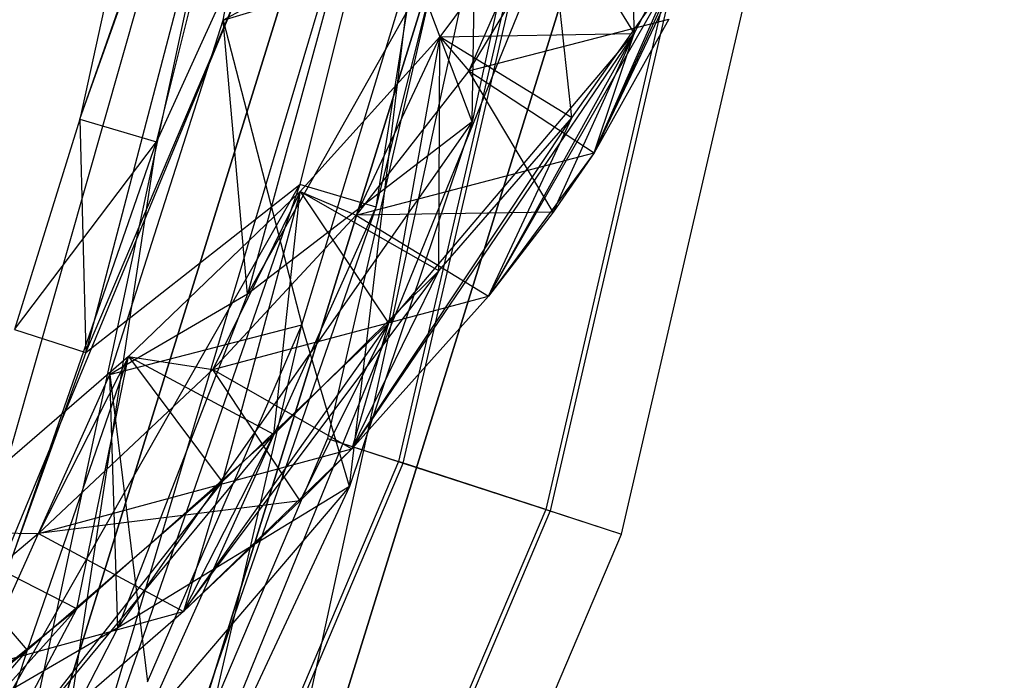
# Model space of a CAD drawing. Extents: x 5.4 to 34.8, y -14.7 to 14.7.
# Tile 185 of 251: x 33.2 to 34.7, y -4.8 to -3.8. Entities that reach past the tile are written whole.
import ezdxf

# ---------------------------------------------------------------- set-up
doc = ezdxf.new("R2010")
doc.units = 0
doc.header["$LTSCALE"] = 2.54
doc.layers.get('0').update_dxf_attribs({"color": 13, "linetype": 'CONTINUOUS'})

# ---------------------------------------------------------------- blocks, each defined once
blk = doc.blocks.new('BOHO_S_PM_7777_STL')
at = {"color": 0}
for p, q in [((33.7546, -1.9154, 12.1618), (33.3167, -3.9264, 12.1618)), ((33.7546, -1.9154, 12.1618), (33.3167, -3.9264, 12.1618)), ((34.2497, -1.9855, 7.6618), (33.6903, -4.4086, 7.6618)), ((34.2497, -1.9855, 7.6618), (33.6903, -4.4086, 7.6618)), ((34.3616, -2.0013, 7.4575), (33.7978, -4.4435, 7.4575)), ((34.3616, -2.0013, 7.4575), (33.7978, -4.4435, 7.4575)), ((33.8048, -4.4458, 7.8618), (34.3689, -2.0023, 7.8618)), ((33.8048, -4.4458, 7.8618), (34.3689, -2.0023, 7.8618)), ((34.5927, -2.0337, 7.4533), (34.0197, -4.5157, 7.4533)), ((34.5927, -2.0337, 7.4533), (34.0197, -4.5157, 7.4533)), ((34.6, -2.0348, 7.8575), (34.0267, -4.5179, 7.8575)), ((34.6, -2.0348, 7.8575), (34.0267, -4.5179, 7.8575)), ((34.1342, -4.5529, 7.6533), (34.7119, -2.0505, 7.6533)), ((34.1342, -4.5529, 7.6533), (34.7119, -2.0505, 7.6533)), ((33.0826, -4.8797, 4.4547), (33.709, -2.6799, 4.4547)), ((33.0826, -4.8797, 4.6547), (33.709, -2.6799, 4.4547)), ((33.0826, -4.8797, 4.4547), (33.709, -2.6799, 4.4547)), ((33.0826, -4.8797, 4.6547), (33.709, -2.6799, 4.4547)), ((33.0826, -4.8797, 4.6547), (33.709, -2.6799, 4.6547)), ((33.0826, -4.8797, 4.6547), (33.709, -2.6799, 4.6547)), ((33.1618, -5.2278, 4.6547), (33.709, -2.6799, 4.6547)), ((33.1618, -5.2278, 4.6547), (33.709, -2.6799, 4.6547)), ((33.3167, -3.9264, 12.1618), (33.7264, -2.7502, 11.9575)), ((33.3167, -3.9264, 12.1618), (33.7264, -2.7502, 11.9575)), ((33.3167, -3.9264, 12.1618), (33.7336, -2.7517, 12.3618)), ((33.3167, -3.9264, 12.1618), (33.7336, -2.7517, 12.3618)), ((33.7264, -2.7502, 11.9575), (33.3256, -4.2786, 11.9575)), ((33.7264, -2.7502, 11.9575), (33.3256, -4.2786, 11.9575)), ((33.4321, -3.9607, 12.3618), (33.7336, -2.7517, 12.3618)), ((33.4321, -3.9607, 12.3618), (33.7336, -2.7517, 12.3618)), ((33.9623, -2.7979, 12.3575), (33.2403, -5.2242, 12.3575)), ((33.9623, -2.7979, 12.3575), (33.2403, -5.2242, 12.3575)), ((33.3256, -4.2786, 11.9575), (33.9551, -2.7964, 11.9533)), ((33.3256, -4.2786, 11.9575), (33.9551, -2.7964, 11.9533)), ((33.9623, -2.7979, 12.3575), (33.4321, -3.9607, 12.3618)), ((33.9623, -2.7979, 12.3575), (33.4321, -3.9607, 12.3618)), ((33.9551, -2.7964, 11.9533), (33.6488, -4.0252, 11.9533)), ((33.9551, -2.7964, 11.9533), (33.6488, -4.0252, 11.9533)), ((33.7641, -4.0595, 12.1533), (33.9623, -2.7979, 12.3575)), ((33.7641, -4.0595, 12.1533), (33.9623, -2.7979, 12.3575)), ((33.7641, -4.0595, 12.1533), (34.0731, -2.8203, 12.1533)), ((33.7641, -4.0595, 12.1533), (34.0731, -2.8203, 12.1533)), ((33.8316, -3.0683, 4.4547), (33.0826, -4.8797, 4.4547)), ((33.8316, -3.0683, 4.4547), (33.0826, -4.8797, 4.4547)), ((33.1618, -5.2278, 4.4547), (33.8316, -3.0683, 4.4547)), ((33.8316, -3.0683, 4.4547), (33.1618, -5.2278, 4.6547)), ((33.8316, -3.0683, 4.4547), (33.1618, -5.2278, 4.6547)), ((33.8316, -3.0683, 4.6547), (33.1618, -5.2278, 4.6547)), ((33.1618, -5.2278, 4.4547), (33.8316, -3.0683, 4.4547)), ((33.8316, -3.0683, 4.6547), (33.1618, -5.2278, 4.6547)), ((34.0314, -3.1131, 10.1567), (33.3519, -5.304, 10.1567)), ((33.3519, -5.304, 10.1567), (34.0314, -3.1131, 9.9567)), ((34.0314, -3.1131, 9.9567), (33.3519, -5.304, 9.9567)), ((33.3519, -5.304, 10.1567), (34.0314, -3.1131, 9.9567)), ((34.0314, -3.1131, 10.1567), (33.3519, -5.304, 10.1567)), ((34.0314, -3.1131, 9.9567), (33.3519, -5.304, 9.9567)), ((33.5376, -5.3784, 10.1567), (34.0314, -3.1131, 10.1567)), ((33.5376, -5.3784, 10.1567), (34.0314, -3.1131, 10.1567)), ((33.9089, -3.9306, 9.7644), (33.9204, -3.1401, 8.8201)), ((33.9089, -3.9306, 9.7644), (33.9204, -3.1401, 8.8201)), ((34.2266, -3.1567, 9.9567), (33.3519, -5.304, 9.9567)), ((34.2266, -3.1567, 9.9567), (33.3519, -5.304, 9.9567)), ((33.5376, -5.3784, 10.1567), (34.2266, -3.1567, 10.1567)), ((34.2266, -3.1567, 9.9567), (33.5376, -5.3784, 9.9567)), ((34.2266, -3.1567, 9.9567), (33.5376, -5.3784, 9.9567)), ((34.2266, -3.1567, 9.9567), (33.5376, -5.3784, 10.1567)), ((34.2266, -3.1567, 9.9567), (33.5376, -5.3784, 10.1567)), ((33.5376, -5.3784, 10.1567), (34.2266, -3.1567, 10.1567)), ((33.5327, -3.7772, 9.6423), (33.6409, -3.2371, 8.8692)), ((33.5327, -3.7772, 9.6423), (33.6409, -3.2371, 8.8692)), ((34.0288, -3.3755, 8.9712), (33.5699, -4.1908, 10.0428)), ((34.0288, -3.3755, 8.9712), (33.5699, -4.1908, 10.0428)), ((34.0288, -3.3755, 8.9712), (33.9089, -3.9306, 9.7644)), ((34.0288, -3.3755, 8.9712), (33.9089, -3.9306, 9.7644)), ((34.1387, -3.3795, 9.2164), (34.1533, -3.7973, 10.0752)), ((34.1387, -3.3795, 9.2164), (34.1533, -3.7973, 10.0752)), ((34.0927, -3.9773, 9.817), (34.3514, -3.4129, 8.6457)), ((34.0927, -3.9773, 9.817), (34.3514, -3.4129, 8.6457)), ((34.1533, -3.7973, 10.0752), (34.3514, -3.4129, 8.6457)), ((34.1533, -3.7973, 10.0752), (34.3514, -3.4129, 8.6457)), ((34.0927, -3.9773, 9.817), (34.3175, -3.5053, 9.0108)), ((34.0927, -3.9773, 9.817), (34.3175, -3.5053, 9.0108)), ((34.0228, -3.5837, 9.959), (33.8597, -3.8023, 10.6875)), ((34.0228, -3.5837, 9.959), (33.8597, -3.8023, 10.6875)), ((34.0228, -3.5837, 9.959), (33.8597, -3.8023, 10.6875)), ((34.0228, -3.5837, 9.959), (33.9035, -3.8534, 10.0141)), ((34.0228, -3.5837, 9.959), (33.9035, -3.8534, 10.0141)), ((34.0591, -3.9242, 10.4994), (34.0228, -3.5837, 9.959)), ((34.0591, -3.9242, 10.4994), (34.0228, -3.5837, 9.959)), ((34.0228, -3.5837, 9.959), (34.1533, -3.7973, 10.0752)), ((34.0228, -3.5837, 9.959), (34.1533, -3.7973, 10.0752)), ((34.0266, -3.6495, 9.2842), (33.9035, -3.8534, 10.0141)), ((34.0266, -3.6495, 9.2842), (33.9035, -3.8534, 10.0141)), ((33.7086, -3.6812, 9.3192), (33.5327, -3.7772, 9.6423)), ((33.7086, -3.6812, 9.3192), (33.5327, -3.7772, 9.6423)), ((33.7086, -3.6812, 9.3192), (33.5699, -4.1908, 10.0428)), ((33.7086, -3.6812, 9.3192), (33.5699, -4.1908, 10.0428)), ((33.5327, -3.7772, 9.6423), (33.818, -3.6905, 9.6093)), ((33.5327, -3.7772, 9.6423), (33.818, -3.6905, 9.6093)), ((33.6517, -4.2368, 10.3822), (33.818, -3.6905, 9.6093)), ((33.6517, -4.2368, 10.3822), (33.818, -3.6905, 9.6093)), ((33.7236, -4.4812, 10.5407), (33.818, -3.6905, 9.6093)), ((33.7236, -4.4812, 10.5407), (33.818, -3.6905, 9.6093)), ((33.9089, -3.9306, 9.7644), (33.818, -3.6905, 9.6093)), ((33.9089, -3.9306, 9.7644), (33.818, -3.6905, 9.6093)), ((33.9333, -4.1935, 10.5406), (34.2121, -3.7076, 9.7619)), ((33.9333, -4.1935, 10.5406), (34.2121, -3.7076, 9.7619)), ((34.0591, -3.9242, 10.4994), (34.2121, -3.7076, 9.7619)), ((34.0591, -3.9242, 10.4994), (34.2121, -3.7076, 9.7619)), ((34.0927, -3.9773, 9.817), (34.2121, -3.7076, 9.7619)), ((34.0927, -3.9773, 9.817), (34.2121, -3.7076, 9.7619)), ((33.3617, -4.3121, 10.3979), (33.5327, -3.7772, 9.6423)), ((33.3617, -4.3121, 10.3979), (33.5327, -3.7772, 9.6423)), ((33.5699, -4.1908, 10.0428), (33.5327, -3.7772, 9.6423)), ((33.5699, -4.1908, 10.0428), (33.5327, -3.7772, 9.6423)), ((33.5327, -3.7772, 9.6423), (33.6517, -4.2368, 10.3822)), ((33.5327, -3.7772, 9.6423), (33.6517, -4.2368, 10.3822)), ((33.9035, -3.8534, 10.0141), (34.2054, -3.7752, 9.0786)), ((33.9035, -3.8534, 10.0141), (34.2054, -3.7752, 9.0786)), ((34.2054, -3.7752, 9.0786), (34.0927, -3.9773, 9.817)), ((34.2054, -3.7752, 9.0786), (34.0927, -3.9773, 9.817)), ((34.2054, -3.7752, 9.0786), (34.0927, -3.9773, 9.817)), ((33.8597, -3.8023, 10.6875), (33.6489, -4.0359, 11.3974)), ((33.8597, -3.8023, 10.6875), (33.6489, -4.0359, 11.3974)), ((33.8597, -3.8023, 10.6875), (33.6489, -4.0359, 11.3974)), ((34.1533, -3.7973, 10.0752), (33.7269, -4.4242, 11.2453)), ((34.1533, -3.7973, 10.0752), (33.7269, -4.4242, 11.2453)), ((33.8597, -3.8023, 10.6875), (33.7338, -4.0716, 10.7287)), ((33.8597, -3.8023, 10.6875), (33.7338, -4.0716, 10.7287)), ((33.7824, -4.2346, 11.4493), (34.1533, -3.7973, 10.0752)), ((33.7824, -4.2346, 11.4493), (34.1533, -3.7973, 10.0752)), ((33.8597, -3.8023, 10.6875), (33.7824, -4.2346, 11.4493)), ((33.8597, -3.8023, 10.6875), (33.7824, -4.2346, 11.4493)), ((33.8583, -4.1557, 11.2192), (33.8597, -3.8023, 10.6875)), ((33.8583, -4.1557, 11.2192), (33.8597, -3.8023, 10.6875)), ((33.8597, -3.8023, 10.6875), (34.1533, -3.7973, 10.0752)), ((33.8597, -3.8023, 10.6875), (34.1533, -3.7973, 10.0752)), ((34.0591, -3.9242, 10.4994), (33.8597, -3.8023, 10.6875)), ((34.0591, -3.9242, 10.4994), (33.8597, -3.8023, 10.6875)), ((33.8597, -3.8023, 10.6875), (33.9035, -3.8534, 10.0141)), ((33.8597, -3.8023, 10.6875), (33.9035, -3.8534, 10.0141)), ((34.1533, -3.7973, 10.0752), (33.9333, -4.1935, 10.5406)), ((34.1533, -3.7973, 10.0752), (33.9333, -4.1935, 10.5406)), ((34.0311, -4.0669, 10.1246), (34.1533, -3.7973, 10.0752)), ((34.0311, -4.0669, 10.1246), (34.1533, -3.7973, 10.0752)), ((34.0927, -3.9773, 9.817), (34.1533, -3.7973, 10.0752)), ((34.0927, -3.9773, 9.817), (34.1533, -3.7973, 10.0752)), ((33.9035, -3.8534, 10.0141), (33.7338, -4.0716, 10.7287)), ((33.9035, -3.8534, 10.0141), (33.7338, -4.0716, 10.7287)), ((33.9035, -3.8534, 10.0141), (33.7338, -4.0716, 10.7287)), ((33.9035, -3.8534, 10.0141), (34.0927, -3.9773, 9.817)), ((33.9035, -3.8534, 10.0141), (34.0927, -3.9773, 9.817)), ((33.9035, -3.8534, 10.0141), (34.0927, -3.9773, 9.817)), ((34.0311, -4.0669, 10.1246), (33.9035, -3.8534, 10.0141)), ((34.0311, -4.0669, 10.1246), (33.9035, -3.8534, 10.0141)), ((33.3167, -3.9264, 12.1618), (33.2181, -4.2438, 12.1618)), ((33.3167, -3.9264, 12.1618), (33.2181, -4.2438, 12.1618)), ((33.3167, -3.9264, 12.1618), (33.4321, -3.9607, 12.3618)), ((33.3167, -3.9264, 12.1618), (33.4321, -3.9607, 12.3618)), ((33.3167, -3.9264, 12.1618), (33.3256, -4.2786, 11.9575)), ((33.3167, -3.9264, 12.1618), (33.3256, -4.2786, 11.9575)), ((33.9089, -3.9306, 9.7644), (33.3737, -4.6946, 10.749)), ((33.9089, -3.9306, 9.7644), (33.3737, -4.6946, 10.749)), ((33.9089, -3.9306, 9.7644), (33.5699, -4.1908, 10.0428)), ((33.9089, -3.9306, 9.7644), (33.5699, -4.1908, 10.0428)), ((33.9089, -3.9306, 9.7644), (33.7236, -4.4812, 10.5407)), ((33.9089, -3.9306, 9.7644), (33.7236, -4.4812, 10.5407)), ((33.7269, -4.4242, 11.2453), (34.0591, -3.9242, 10.4994)), ((33.7269, -4.4242, 11.2453), (34.0591, -3.9242, 10.4994)), ((33.8583, -4.1557, 11.2192), (34.0591, -3.9242, 10.4994)), ((33.8583, -4.1557, 11.2192), (34.0591, -3.9242, 10.4994)), ((33.9333, -4.1935, 10.5406), (34.0591, -3.9242, 10.4994)), ((33.9333, -4.1935, 10.5406), (34.0591, -3.9242, 10.4994)), ((33.0235, -5.1379, 12.3618), (33.4321, -3.9607, 12.3618)), ((33.0235, -5.1379, 12.3618), (33.4321, -3.9607, 12.3618)), ((33.2181, -4.2438, 12.1618), (33.4321, -3.9607, 12.3618)), ((33.2181, -4.2438, 12.1618), (33.4321, -3.9607, 12.3618)), ((33.4321, -3.9607, 12.3618), (33.2403, -5.2242, 12.3575)), ((33.4321, -3.9607, 12.3618), (33.2403, -5.2242, 12.3575)), ((33.7338, -4.0716, 10.7287), (34.0927, -3.9773, 9.817)), ((33.7338, -4.0716, 10.7287), (34.0927, -3.9773, 9.817)), ((34.0927, -3.9773, 9.817), (33.9333, -4.1935, 10.5406)), ((34.0927, -3.9773, 9.817), (33.9333, -4.1935, 10.5406)), ((34.0927, -3.9773, 9.817), (34.0311, -4.0669, 10.1246)), ((34.0927, -3.9773, 9.817), (34.0311, -4.0669, 10.1246)), ((33.0167, -5.1352, 11.9575), (33.6488, -4.0252, 11.9533)), ((33.0167, -5.1352, 11.9575), (33.6488, -4.0252, 11.9533)), ((33.6488, -4.0252, 11.9533), (33.2335, -5.2215, 11.9533)), ((33.6488, -4.0252, 11.9533), (33.2335, -5.2215, 11.9533)), ((33.3256, -4.2786, 11.9575), (33.6488, -4.0252, 11.9533)), ((33.3256, -4.2786, 11.9575), (33.6488, -4.0252, 11.9533)), ((33.7641, -4.0595, 12.1533), (33.6488, -4.0252, 11.9533)), ((33.7641, -4.0595, 12.1533), (33.6488, -4.0252, 11.9533)), ((33.6489, -4.0359, 11.3974), (33.3901, -4.285, 12.0846)), ((33.6489, -4.0359, 11.3974), (33.3901, -4.285, 12.0846)), ((33.6489, -4.0359, 11.3974), (33.3901, -4.285, 12.0846)), ((33.6489, -4.0359, 11.3974), (33.5174, -4.3043, 11.4235)), ((33.6489, -4.0359, 11.3974), (33.5174, -4.3043, 11.4235)), ((33.6489, -4.0359, 11.3974), (33.5315, -4.4743, 12.1065)), ((33.6489, -4.0359, 11.3974), (33.5315, -4.4743, 12.1065)), ((33.6093, -4.4028, 11.917), (33.6489, -4.0359, 11.3974)), ((33.6093, -4.4028, 11.917), (33.6489, -4.0359, 11.3974)), ((33.8583, -4.1557, 11.2192), (33.6489, -4.0359, 11.3974)), ((33.8583, -4.1557, 11.2192), (33.6489, -4.0359, 11.3974)), ((33.6489, -4.0359, 11.3974), (33.7338, -4.0716, 10.7287)), ((33.6489, -4.0359, 11.3974), (33.7338, -4.0716, 10.7287)), ((33.6489, -4.0359, 11.3974), (33.7824, -4.2346, 11.4493)), ((33.6489, -4.0359, 11.3974), (33.7824, -4.2346, 11.4493)), ((33.2403, -5.2242, 12.3575), (33.7641, -4.0595, 12.1533)), ((33.2403, -5.2242, 12.3575), (33.7641, -4.0595, 12.1533)), ((33.3453, -5.266, 12.1533), (33.7641, -4.0595, 12.1533)), ((33.3453, -5.266, 12.1533), (33.7641, -4.0595, 12.1533)), ((33.7338, -4.0716, 10.7287), (33.5174, -4.3043, 11.4235)), ((33.7338, -4.0716, 10.7287), (33.5174, -4.3043, 11.4235)), ((34.0311, -4.0669, 10.1246), (33.7338, -4.0716, 10.7287)), ((34.0311, -4.0669, 10.1246), (33.7338, -4.0716, 10.7287)), ((33.7338, -4.0716, 10.7287), (33.9333, -4.1935, 10.5406)), ((33.7338, -4.0716, 10.7287), (33.9333, -4.1935, 10.5406)), ((33.7338, -4.0716, 10.7287), (33.9333, -4.1935, 10.5406)), ((34.0311, -4.0669, 10.1246), (33.9333, -4.1935, 10.5406)), ((34.0311, -4.0669, 10.1246), (33.9333, -4.1935, 10.5406)), ((33.4732, -4.6699, 11.9268), (33.8583, -4.1557, 11.2192)), ((33.4732, -4.6699, 11.9268), (33.8583, -4.1557, 11.2192)), ((33.6093, -4.4028, 11.917), (33.8583, -4.1557, 11.2192)), ((33.6093, -4.4028, 11.917), (33.8583, -4.1557, 11.2192)), ((33.7269, -4.4242, 11.2453), (33.8583, -4.1557, 11.2192)), ((33.7269, -4.4242, 11.2453), (33.8583, -4.1557, 11.2192)), ((33.5699, -4.1908, 10.0428), (33.3617, -4.3121, 10.3979)), ((33.5699, -4.1908, 10.0428), (33.3617, -4.3121, 10.3979)), ((33.5699, -4.1908, 10.0428), (33.3737, -4.6946, 10.749)), ((33.5699, -4.1908, 10.0428), (33.3737, -4.6946, 10.749)), ((33.5174, -4.3043, 11.4235), (33.9333, -4.1935, 10.5406)), ((33.5174, -4.3043, 11.4235), (33.9333, -4.1935, 10.5406)), ((33.9333, -4.1935, 10.5406), (33.7269, -4.4242, 11.2453)), ((33.9333, -4.1935, 10.5406), (33.7269, -4.4242, 11.2453)), ((33.9333, -4.1935, 10.5406), (33.7269, -4.4242, 11.2453)), ((33.7824, -4.2346, 11.4493), (33.4732, -4.6699, 11.9268)), ((33.7824, -4.2346, 11.4493), (33.4732, -4.6699, 11.9268)), ((33.5315, -4.4743, 12.1065), (33.7824, -4.2346, 11.4493)), ((33.5315, -4.4743, 12.1065), (33.7824, -4.2346, 11.4493)), ((33.7824, -4.2346, 11.4493), (33.6493, -4.5026, 11.4702)), ((33.7824, -4.2346, 11.4493), (33.6493, -4.5026, 11.4702)), ((33.7824, -4.2346, 11.4493), (33.7269, -4.4242, 11.2453)), ((33.7824, -4.2346, 11.4493), (33.7269, -4.4242, 11.2453)), ((33.2181, -4.2438, 12.1618), (33.3256, -4.2786, 11.9575)), ((33.2181, -4.2438, 12.1618), (33.3256, -4.2786, 11.9575)), ((33.3617, -4.3121, 10.3979), (33.6517, -4.2368, 10.3822)), ((33.3617, -4.3121, 10.3979), (33.6517, -4.2368, 10.3822)), ((33.4185, -4.7763, 11.1349), (33.6517, -4.2368, 10.3822)), ((33.4185, -4.7763, 11.1349), (33.6517, -4.2368, 10.3822)), ((33.4697, -5.0244, 11.2955), (33.6517, -4.2368, 10.3822)), ((33.4697, -5.0244, 11.2955), (33.6517, -4.2368, 10.3822)), ((33.7236, -4.4812, 10.5407), (33.6517, -4.2368, 10.3822)), ((33.7236, -4.4812, 10.5407), (33.6517, -4.2368, 10.3822)), ((33.3256, -4.2786, 11.9575), (33.0167, -5.1352, 11.9575)), ((33.3256, -4.2786, 11.9575), (33.0167, -5.1352, 11.9575)), ((33.3901, -4.285, 12.0846), (33.0837, -4.5494, 12.7447)), ((33.3901, -4.285, 12.0846), (33.0837, -4.5494, 12.7447)), ((33.3901, -4.285, 12.0846), (33.0837, -4.5494, 12.7447)), ((33.3901, -4.285, 12.0846), (33.237, -4.728, 12.7389)), ((33.3901, -4.285, 12.0846), (33.237, -4.728, 12.7389)), ((33.3901, -4.285, 12.0846), (33.254, -4.5521, 12.0943)), ((33.3901, -4.285, 12.0846), (33.254, -4.5521, 12.0943)), ((33.312, -4.6656, 12.5886), (33.3901, -4.285, 12.0846)), ((33.312, -4.6656, 12.5886), (33.3901, -4.285, 12.0846)), ((33.6093, -4.4028, 11.917), (33.3901, -4.285, 12.0846)), ((33.6093, -4.4028, 11.917), (33.3901, -4.285, 12.0846)), ((33.3901, -4.285, 12.0846), (33.5174, -4.3043, 11.4235)), ((33.3901, -4.285, 12.0846), (33.5174, -4.3043, 11.4235)), ((33.3901, -4.285, 12.0846), (33.5315, -4.4743, 12.1065)), ((33.3901, -4.285, 12.0846), (33.5315, -4.4743, 12.1065)), ((33.5174, -4.3043, 11.4235), (33.254, -4.5521, 12.0943)), ((33.5174, -4.3043, 11.4235), (33.254, -4.5521, 12.0943)), ((33.5174, -4.3043, 11.4235), (33.254, -4.5521, 12.0943)), ((33.5174, -4.3043, 11.4235), (33.7269, -4.4242, 11.2453)), ((33.5174, -4.3043, 11.4235), (33.7269, -4.4242, 11.2453)), ((33.5174, -4.3043, 11.4235), (33.7269, -4.4242, 11.2453)), ((33.6493, -4.5026, 11.4702), (33.5174, -4.3043, 11.4235)), ((33.6493, -4.5026, 11.4702), (33.5174, -4.3043, 11.4235)), ((33.1251, -4.839, 11.1316), (33.3617, -4.3121, 10.3979)), ((33.1251, -4.839, 11.1316), (33.3617, -4.3121, 10.3979)), ((33.3737, -4.6946, 10.749), (33.3617, -4.3121, 10.3979)), ((33.3737, -4.6946, 10.749), (33.3617, -4.3121, 10.3979)), ((33.3617, -4.3121, 10.3979), (33.4185, -4.7763, 11.1349)), ((33.3617, -4.3121, 10.3979), (33.4185, -4.7763, 11.1349)), ((33.6903, -4.4086, 7.6618), (32.7186, -6.6978, 7.6618)), ((33.6903, -4.4086, 7.6618), (32.7186, -6.6978, 7.6618)), ((33.1722, -4.931, 12.5818), (33.6093, -4.4028, 11.917)), ((33.1722, -4.931, 12.5818), (33.6093, -4.4028, 11.917)), ((33.312, -4.6656, 12.5886), (33.6093, -4.4028, 11.917)), ((33.312, -4.6656, 12.5886), (33.6093, -4.4028, 11.917)), ((33.4732, -4.6699, 11.9268), (33.6093, -4.4028, 11.917)), ((33.4732, -4.6699, 11.9268), (33.6093, -4.4028, 11.917)), ((33.6903, -4.4086, 7.6618), (33.8048, -4.4458, 7.8618)), ((33.6903, -4.4086, 7.6618), (33.8048, -4.4458, 7.8618)), ((33.6903, -4.4086, 7.6618), (33.7978, -4.4435, 7.4575)), ((33.6903, -4.4086, 7.6618), (33.7978, -4.4435, 7.4575)), ((33.254, -4.5521, 12.0943), (33.7269, -4.4242, 11.2453)), ((33.254, -4.5521, 12.0943), (33.7269, -4.4242, 11.2453)), ((33.7269, -4.4242, 11.2453), (33.4732, -4.6699, 11.9268)), ((33.7269, -4.4242, 11.2453), (33.4732, -4.6699, 11.9268)), ((33.7269, -4.4242, 11.2453), (33.6493, -4.5026, 11.4702)), ((33.7269, -4.4242, 11.2453), (33.6493, -4.5026, 11.4702)), ((33.7978, -4.4435, 7.4575), (32.8184, -6.7508, 7.4575)), ((33.7978, -4.4435, 7.4575), (32.8184, -6.7508, 7.4575)), ((32.8249, -6.7543, 7.8618), (33.8048, -4.4458, 7.8618)), ((32.8249, -6.7543, 7.8618), (33.8048, -4.4458, 7.8618)), ((34.0197, -4.5157, 7.4533), (33.7978, -4.4435, 7.4575)), ((34.0197, -4.5157, 7.4533), (33.7978, -4.4435, 7.4575)), ((33.8048, -4.4458, 7.8618), (34.0267, -4.5179, 7.8575)), ((33.8048, -4.4458, 7.8618), (34.0267, -4.5179, 7.8575)), ((33.7236, -4.4812, 10.5407), (33.1176, -5.1903, 11.4341)), ((33.7236, -4.4812, 10.5407), (33.1176, -5.1903, 11.4341)), ((33.5315, -4.4743, 12.1065), (33.1722, -4.931, 12.5818)), ((33.5315, -4.4743, 12.1065), (33.1722, -4.931, 12.5818)), ((33.237, -4.728, 12.7389), (33.5315, -4.4743, 12.1065)), ((33.237, -4.728, 12.7389), (33.5315, -4.4743, 12.1065)), ((33.7236, -4.4812, 10.5407), (33.3737, -4.6946, 10.749)), ((33.7236, -4.4812, 10.5407), (33.3737, -4.6946, 10.749)), ((33.7236, -4.4812, 10.5407), (33.4697, -5.0244, 11.2955)), ((33.7236, -4.4812, 10.5407), (33.4697, -5.0244, 11.2955)), ((33.5315, -4.4743, 12.1065), (33.4732, -4.6699, 11.9268)), ((33.5315, -4.4743, 12.1065), (33.4732, -4.6699, 11.9268)), ((33.6493, -4.5026, 11.4702), (33.254, -4.5521, 12.0943)), ((33.6493, -4.5026, 11.4702), (33.254, -4.5521, 12.0943)), ((33.6493, -4.5026, 11.4702), (33.4732, -4.6699, 11.9268)), ((33.6493, -4.5026, 11.4702), (33.4732, -4.6699, 11.9268)), ((34.0197, -4.5157, 7.4533), (33.0245, -6.8604, 7.4533)), ((34.0197, -4.5157, 7.4533), (33.0245, -6.8604, 7.4533)), ((34.0197, -4.5157, 7.4533), (34.1342, -4.5529, 7.6533)), ((34.0197, -4.5157, 7.4533), (34.1342, -4.5529, 7.6533)), ((34.0267, -4.5179, 7.8575), (33.031, -6.8639, 7.8575)), ((34.0267, -4.5179, 7.8575), (33.031, -6.8639, 7.8575)), ((34.0267, -4.5179, 7.8575), (34.1342, -4.5529, 7.6533)), ((34.0267, -4.5179, 7.8575), (34.1342, -4.5529, 7.6533)), ((33.254, -4.5521, 12.0943), (32.9439, -4.8147, 12.7379)), ((33.254, -4.5521, 12.0943), (32.9439, -4.8147, 12.7379)), ((33.312, -4.6656, 12.5886), (33.0837, -4.5494, 12.7447)), ((33.312, -4.6656, 12.5886), (33.0837, -4.5494, 12.7447)), ((33.0837, -4.5494, 12.7447), (33.254, -4.5521, 12.0943)), ((33.0837, -4.5494, 12.7447), (33.254, -4.5521, 12.0943)), ((33.0837, -4.5494, 12.7447), (33.237, -4.728, 12.7389)), ((33.0837, -4.5494, 12.7447), (33.237, -4.728, 12.7389)), ((33.1307, -6.9169, 7.6533), (34.1342, -4.5529, 7.6533)), ((33.1307, -6.9169, 7.6533), (34.1342, -4.5529, 7.6533)), ((33.254, -4.5521, 12.0943), (33.4732, -4.6699, 11.9268)), ((33.254, -4.5521, 12.0943), (33.4732, -4.6699, 11.9268)), ((33.254, -4.5521, 12.0943), (33.4732, -4.6699, 11.9268)), ((32.8261, -5.2042, 13.2109), (33.312, -4.6656, 12.5886)), ((32.8261, -5.2042, 13.2109), (33.312, -4.6656, 12.5886)), ((32.9689, -4.9412, 13.2319), (33.312, -4.6656, 12.5886)), ((32.9689, -4.9412, 13.2319), (33.312, -4.6656, 12.5886)), ((33.1722, -4.931, 12.5818), (33.312, -4.6656, 12.5886)), ((33.1722, -4.931, 12.5818), (33.312, -4.6656, 12.5886)), ((32.9439, -4.8147, 12.7379), (33.4732, -4.6699, 11.9268)), ((32.9439, -4.8147, 12.7379), (33.4732, -4.6699, 11.9268)), ((33.4732, -4.6699, 11.9268), (33.1722, -4.931, 12.5818)), ((33.4732, -4.6699, 11.9268), (33.1722, -4.931, 12.5818)), ((33.4732, -4.6699, 11.9268), (33.1722, -4.931, 12.5818)), ((33.3737, -4.6946, 10.749), (33.1176, -5.1903, 11.4341)), ((33.3737, -4.6946, 10.749), (33.1176, -5.1903, 11.4341)), ((33.3737, -4.6946, 10.749), (33.1251, -4.839, 11.1316)), ((33.3737, -4.6946, 10.749), (33.1251, -4.839, 11.1316)), ((33.237, -4.728, 12.7389), (32.8261, -5.2042, 13.2109)), ((33.237, -4.728, 12.7389), (32.8261, -5.2042, 13.2109)), ((32.9689, -4.9412, 13.2319), (33.237, -4.728, 12.7389)), ((32.9689, -4.9412, 13.2319), (33.237, -4.728, 12.7389)), ((33.237, -4.728, 12.7389), (33.1722, -4.931, 12.5818)), ((33.237, -4.728, 12.7389), (33.1722, -4.931, 12.5818))]:
    blk.add_line(p, q, dxfattribs=at)

msp = doc.modelspace()

# ---------------------------------------------------------------- block references
at = {"color": 0}
msp.add_blockref('BOHO_S_PM_7777_STL', (0, 0), dxfattribs=at)

doc.saveas('drawing.dxf')
